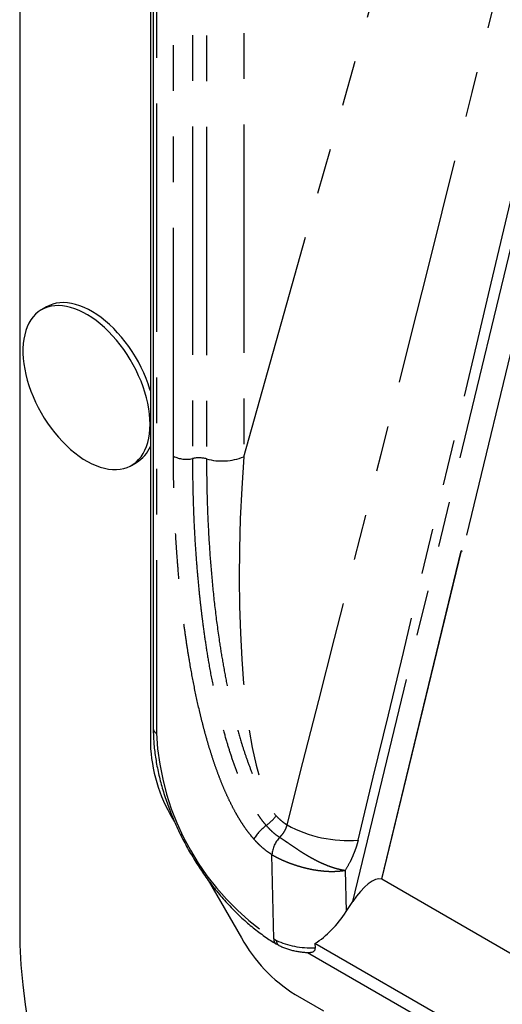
# Model space of a CAD drawing. Extents: x 5 to 844, y 5 to 589.
# Tile 15 of 25: x 293 to 307, y 415 to 443. Entities that reach past the tile are written whole.
import ezdxf

# ---------------------------------------------------------------- set-up
doc = ezdxf.new("R2010")
doc.units = 0
doc.linetypes.add('SLD-DURCHGEHEND', pattern=[0])
doc.linetypes.add('SLD-PHANTOM', pattern=[12.7, 6.35, -1.27, 1.27, -1.27, 1.27, -1.27])
doc.layers.get('0').update_dxf_attribs({"linetype": 'CONTINUOUS'})

msp = doc.modelspace()

# ---------------------------------------------------------------- linework, layer by layer
at = {"color": 7, "linetype": 'SLD-DURCHGEHEND'}
for p, q in [((293.147, 466.936), (293.147, 417.127)), ((296.782, 456.492), (296.782, 422.721)), ((296.861, 453.351), (296.861, 423.139)), ((293.896, 434.877), (293.754, 434.796)), ((296.254, 430.465), (296.396, 430.547)), ((305.422, 428.087), (303.212, 418.96)), ((303.215, 418.964), (305.423, 428.086)), ((297.4, 420.64), (297.454, 420.547)), ((298.387, 418.931), (299.313, 417.326)), ((303.215, 418.964), (303.212, 418.96)), ((303.215, 418.964), (314.728, 412.318)), ((302.227, 418.052), (302.41, 418.335)), ((314.389, 409.644), (301.357, 417.167)), ((301.357, 417.167), (301.359, 417.045)), ((301.15, 416.916), (314.42, 409.256)), ((300.806, 415.75), (301.598, 415.293))]:
    msp.add_line(p, q, dxfattribs=at)
at = {"color": 7, "linetype": 'SLD-PHANTOM'}
for p, q in [((296.949, 453.228), (296.949, 423.016)), ((297.423, 430.722), (297.423, 452.66)), ((297.952, 452.594), (297.952, 430.656)), ((298.343, 452.584), (298.343, 430.646)), ((299.375, 452.644), (299.375, 430.706)), ((299.375, 430.706), (305.233, 451.508)), ((302.41, 418.335), (309.393, 447.184)), ((310.052, 447.043), (305.459, 428.067)), ((300.376, 420.123), (300.376, 420.122)), ((300.161, 419.637), (300.161, 419.637)), ((300.215, 417.293), (300.161, 419.637)), ((302.2, 419.204), (302.227, 418.052)), ((300.215, 417.293), (300.289, 417.253))]:
    msp.add_line(p, q, dxfattribs=at)
at = {"color": 7, "linetype": 'SLD-DURCHGEHEND', "flags": 128}
for points in [[(296.782, 432.541), (296.77, 432.579), (296.719, 432.733), (296.661, 432.887), (296.597, 433.041), (296.525, 433.192), (296.447, 433.342), (296.364, 433.488), (296.274, 433.632), (296.18, 433.771), (296.081, 433.905), (295.977, 434.033), (295.87, 434.156), (295.76, 434.272), (295.646, 434.381), (295.531, 434.482), (295.413, 434.575), (295.295, 434.66), (295.175, 434.736), (295.056, 434.802), (294.937, 434.859), (294.819, 434.907), (294.703, 434.944), (294.588, 434.971), (294.476, 434.988), (294.367, 434.994), (294.262, 434.99), (294.16, 434.976), (294.064, 434.951), (293.972, 434.916), (293.896, 434.877)], [(296.772, 431.61), (296.768, 431.75), (296.756, 431.894), (296.736, 432.042), (296.708, 432.192), (296.672, 432.344), (296.629, 432.498), (296.578, 432.652), (296.52, 432.806), (296.455, 432.959), (296.384, 433.111), (296.306, 433.26), (296.222, 433.407), (296.133, 433.55), (296.038, 433.689), (295.939, 433.823), (295.836, 433.952), (295.729, 434.074), (295.618, 434.19), (295.505, 434.299), (295.389, 434.4), (295.272, 434.494), (295.153, 434.578), (295.034, 434.654), (294.915, 434.721), (294.796, 434.778), (294.678, 434.825), (294.561, 434.862), (294.447, 434.889), (294.335, 434.906), (294.226, 434.913), (294.12, 434.908), (294.019, 434.894), (293.922, 434.869), (293.83, 434.834), (293.744, 434.789), (293.663, 434.734), (293.588, 434.67), (293.52, 434.596), (293.459, 434.513), (293.404, 434.422), (293.357, 434.322), (293.318, 434.215), (293.286, 434.101), (293.262, 433.98), (293.246, 433.852), (293.237, 433.719), (293.237, 433.581), (293.246, 433.439), (293.262, 433.293), (293.286, 433.144), (293.318, 432.993), (293.357, 432.84), (293.404, 432.686), (293.459, 432.532), (293.52, 432.378), (293.588, 432.226), (293.663, 432.075), (293.744, 431.927), (293.83, 431.782), (293.922, 431.641), (294.019, 431.504), (294.12, 431.373), (294.226, 431.247), (294.335, 431.128), (294.447, 431.015), (294.561, 430.91), (294.678, 430.813), (294.796, 430.724), (294.915, 430.643), (295.034, 430.572), (295.153, 430.51), (295.272, 430.458), (295.389, 430.416), (295.505, 430.384), (295.618, 430.362), (295.729, 430.35), (295.836, 430.349), (295.939, 430.358), (296.038, 430.378), (296.133, 430.408), (296.222, 430.448), (296.306, 430.498), (296.384, 430.557), (296.455, 430.627), (296.52, 430.705), (296.578, 430.792), (296.629, 430.888), (296.672, 430.991), (296.708, 431.102), (296.736, 431.22), (296.756, 431.344), (296.768, 431.474), (296.772, 431.61)]]:
    msp.add_lwpolyline(points, dxfattribs=at)
at = {"color": 7, "linetype": 'SLD-DURCHGEHEND'}
for centre, radius, start, end in [((295.892, 431.372), 0.966, 301.3922, 337.0268), ((305.058, 427.37), 0.804, 60.0488, 63.09), ((301.087, 422.868), 4.308, 181.9565, 211.1437), ((311.444, 417.953), 18.316, 182.5847, 237.4153), ((303.086, 419.405), 4.308, 208.8556, 238.0453)]:
    msp.add_arc(centre, radius, start, end, dxfattribs=at)
at = {"color": 7, "linetype": 'SLD-PHANTOM'}
for centre, radius, start, end in [((297.778, 431.413), 0.777, 242.8087, 282.9207), ((298.127, 429.837), 0.838, 75.063, 102.0501), ((298.771, 432.201), 1.613, 254.6149, 292.0221), ((297.011, 423.153), 0.151, 185.6948, 245.6253), ((304.175, 423.347), 7.234, 182.6212, 236.8113), ((298.958, 421.801), 1.71, 307.6795, 320.606), ((300.852, 419.305), 1.424, 126.6167, 147.2402), ((302.266, 423.509), 3.477, 241.0493, 274.8162), ((300.95, 419.578), 0.791, 136.4753, 175.7318), ((300.95, 419.577), 0.791, 136.4675, 175.7104), ((300.361, 417.276), 0.147, 173.3416, 233.329), ((300.431, 417.234), 0.143, 172.3856, 236.3724)]:
    msp.add_arc(centre, radius, start, end, dxfattribs=at)
for centre, major_axis, ratio, start_param, end_param in [((296.246, 411.798), (24.008, 93.334), 0.021283, 4.810874, 5.108764), ((297.215, 411.171), (23.076, 94.019), 0.031922, 4.814749, 5.11264), ((301.63, 430.917), (0.841, 10.553), 0.210842, 1.607614, 2.899024), ((301.276, 417.905), (1.5, 0.007), 0.57416, 3.991731, 4.765604)]:
    msp.add_ellipse(centre, major_axis=major_axis, ratio=ratio, start_param=start_param, end_param=end_param, dxfattribs=at)
at = {"color": 7, "linetype": 'SLD-DURCHGEHEND'}
for centre, major_axis, ratio, start_param, end_param in [((302.716, 418.054), (0.538, 0.888), 0.393053, 0.10979, 1.491864), ((301.255, 418.81), (1.036, 1.778), 0.595426, 3.985247, 4.631989)]:
    msp.add_ellipse(centre, major_axis=major_axis, ratio=ratio, start_param=start_param, end_param=end_param, dxfattribs=at)
at = {"color": 7, "linetype": 'SLD-PHANTOM'}
for points, knots in [([(299.654, 420.076), (299.629, 420.106), (299.561, 420.184), (299.458, 420.319), (299.346, 420.481), (299.241, 420.65), (299.128, 420.845), (299.012, 421.068), (298.895, 421.317), (298.786, 421.569), (298.682, 421.835), (298.58, 422.115), (298.482, 422.41), (298.389, 422.712), (298.302, 423.02), (298.219, 423.335), (298.112, 423.777), (297.991, 424.342), (297.882, 424.935), (297.799, 425.451), (297.735, 425.892), (297.675, 426.361), (297.619, 426.857), (297.568, 427.38), (297.519, 427.975), (297.477, 428.626), (297.446, 429.331), (297.426, 430.031), (297.424, 430.492), (297.423, 430.722)], [0, 0, 0, 0, 0.010009, 0.026068, 0.042132, 0.058401, 0.074673, 0.0972, 0.119733, 0.142444, 0.165158, 0.19093, 0.217432, 0.243935, 0.271992, 0.30005, 0.328971, 0.391429, 0.453956, 0.492048, 0.534419, 0.576791, 0.623447, 0.674513, 0.725601, 0.793915, 0.862529, 0.931249, 1, 1, 1, 1]), ([(297.952, 430.656), (297.953, 430.432), (297.955, 429.983), (297.974, 429.302), (298.004, 428.614), (298.045, 427.975), (298.092, 427.388), (298.138, 426.913), (298.184, 426.495), (298.235, 426.074), (298.302, 425.59), (298.394, 425.004), (298.489, 424.488), (298.581, 424.042), (298.666, 423.662), (298.771, 423.235), (298.897, 422.787), (299.03, 422.363), (299.151, 422.02), (299.263, 421.736), (299.361, 421.509), (299.466, 421.283), (299.569, 421.087), (299.664, 420.92), (299.751, 420.781), (299.843, 420.646), (299.928, 420.535), (299.983, 420.471), (300.003, 420.448)], [0, 0, 0, 0, 0.06974, 0.139543, 0.209378, 0.279282, 0.332081, 0.3849, 0.420161, 0.45543, 0.508389, 0.561385, 0.624824, 0.656566, 0.688329, 0.732564, 0.776793, 0.813965, 0.851128, 0.87233, 0.893529, 0.914883, 0.93623, 0.95007, 0.963906, 0.977909, 0.991907, 1, 1, 1, 1]), ([(298.343, 430.646), (298.344, 430.375), (298.347, 429.833), (298.375, 429.007), (298.42, 428.171), (298.487, 427.322), (298.576, 426.458), (298.68, 425.675), (298.792, 424.981), (298.904, 424.379), (299.028, 423.804), (299.164, 423.256), (299.297, 422.793), (299.429, 422.384), (299.557, 422.03), (299.681, 421.729), (299.796, 421.48), (299.896, 421.283), (300.009, 421.088), (300.133, 420.893), (300.23, 420.775), (300.279, 420.716)], [0, 0, 0, 0, 0.086698, 0.1734276, 0.2601487, 0.346835, 0.4348001, 0.5227586, 0.5818743, 0.6410038, 0.7001021, 0.7498931, 0.7996735, 0.8334871, 0.8673185, 0.9010922, 0.9203843, 0.939691, 0.9589571, 0.9794994, 1, 1, 1, 1]), ([(300.279, 420.716), (300.315, 420.68), (300.37, 420.626), (300.445, 420.563), (300.51, 420.513), (300.557, 420.484), (300.583, 420.467)], [0, 0, 0, 0, 0.367012, 0.553519, 0.741047, 1, 1, 1, 1]), ([(300.003, 420.448), (300.03, 420.417), (300.086, 420.356), (300.176, 420.27), (300.273, 420.189), (300.342, 420.145), (300.376, 420.123)], [0, 0, 0, 0, 0.234778, 0.471601, 0.733932, 1, 1, 1, 1]), ([(300.376, 420.123), (300.395, 420.141), (300.432, 420.178), (300.483, 420.243), (300.527, 420.315), (300.562, 420.39), (300.576, 420.441), (300.583, 420.467)], [0, 0, 0, 0, 0.190146, 0.389847, 0.595375, 0.794727, 1, 1, 1, 1]), ([(300.161, 419.637), (300.114, 419.667), (300.02, 419.728), (299.889, 419.837), (299.766, 419.953), (299.692, 420.034), (299.654, 420.076)], [0, 0, 0, 0, 0.266074, 0.535996, 0.766939, 1, 1, 1, 1]), ([(300.376, 420.122), (300.402, 420.105), (300.453, 420.071), (300.533, 420.017), (300.617, 419.959), (300.704, 419.899), (300.801, 419.833), (300.908, 419.762), (301.027, 419.686), (301.149, 419.611), (301.275, 419.539), (301.401, 419.472), (301.528, 419.411), (301.656, 419.355), (301.779, 419.308), (301.897, 419.269), (302.005, 419.24), (302.089, 419.221), (302.145, 419.212), (302.172, 419.208), (302.186, 419.206), (302.192, 419.205), (302.196, 419.204), (302.198, 419.204), (302.2, 419.204)], [0, 0, 0, 0, 0.048379, 0.096801, 0.145499, 0.195061, 0.24492, 0.306017, 0.367677, 0.431135, 0.495221, 0.55894, 0.623275, 0.689556, 0.756501, 0.818318, 0.88065, 0.939897, 0.969439, 0.984401, 0.992025, 0.995252, 0.996188, 1, 1, 1, 1]), ([(302.558, 420.045), (302.545, 419.995), (302.519, 419.895), (302.467, 419.743), (302.405, 419.59), (302.32, 419.408), (302.246, 419.281), (302.2, 419.204)], [0, 0, 0, 0, 0.1751989, 0.3516143, 0.531866, 0.713443, 1, 1, 1, 1]), ([(300.161, 419.637), (300.188, 419.621), (300.241, 419.591), (300.327, 419.546), (300.419, 419.502), (300.516, 419.459), (300.626, 419.414), (300.748, 419.369), (300.883, 419.325), (301.023, 419.285), (301.163, 419.25), (301.302, 419.222), (301.44, 419.2), (301.577, 419.184), (301.711, 419.174), (301.841, 419.171), (301.965, 419.175), (302.064, 419.183), (302.132, 419.192), (302.165, 419.198), (302.182, 419.201), (302.19, 419.202), (302.195, 419.203), (302.198, 419.204), (302.2, 419.204)], [0, 0, 0, 0, 0.048012, 0.096237, 0.144764, 0.194214, 0.24397, 0.305451, 0.367481, 0.431206, 0.495499, 0.556788, 0.618556, 0.681823, 0.745604, 0.807649, 0.870176, 0.933374, 0.965821, 0.98248, 0.991023, 0.995293, 0.996221, 1, 1, 1, 1])]:
    msp.add_open_spline(points, degree=3, knots=knots, dxfattribs=at)
at = {"color": 7, "linetype": 'SLD-DURCHGEHEND'}
for points, knots in [([(296.861, 423.139), (296.861, 423.105), (296.862, 423.009), (296.868, 422.847), (296.884, 422.652), (296.906, 422.454), (296.936, 422.254), (296.973, 422.052), (297.017, 421.848), (297.068, 421.643), (297.125, 421.438), (297.19, 421.232), (297.261, 421.026), (297.338, 420.821), (297.422, 420.616), (297.512, 420.413), (297.607, 420.211), (297.709, 420.012), (297.816, 419.815), (297.928, 419.62), (298.045, 419.429), (298.167, 419.241), (298.293, 419.057), (298.424, 418.878), (298.559, 418.703), (298.698, 418.533), (298.841, 418.368), (298.987, 418.209), (299.135, 418.056), (299.287, 417.909), (299.441, 417.769), (299.598, 417.636), (299.756, 417.51), (299.916, 417.391), (300.075, 417.282), (300.194, 417.206), (300.26, 417.166), (300.273, 417.158)], [0, 0, 0, 0, 0.015774, 0.045534, 0.075281, 0.105014, 0.13473, 0.164428, 0.194107, 0.223767, 0.253409, 0.283034, 0.312643, 0.342238, 0.371822, 0.401395, 0.430961, 0.46052, 0.490077, 0.519631, 0.549187, 0.578745, 0.608307, 0.637876, 0.667453, 0.697042, 0.726644, 0.756261, 0.785895, 0.815549, 0.845223, 0.87492, 0.904639, 0.934381, 0.964147, 0.992353, 1, 1, 1, 1]), ([(300.274, 417.158), (300.275, 417.158), (300.299, 417.142), (300.326, 417.128), (300.351, 417.116)], [0, 0, 0, 0, 0.0426709, 1, 1, 1, 1]), ([(300.351, 417.115), (300.369, 417.107), (300.421, 417.081), (300.51, 417.044), (300.62, 417.007), (300.734, 416.975), (300.851, 416.95), (300.971, 416.931), (301.092, 416.918), (301.18, 416.913), (301.227, 416.913), (301.234, 416.913)], [0, 0, 0, 0, 0.071289, 0.202286, 0.332905, 0.463163, 0.593025, 0.722529, 0.851751, 0.980794, 1, 1, 1, 1]), ([(301.359, 417.045), (301.358, 417.024), (301.355, 416.982), (301.323, 416.936), (301.28, 416.914), (301.246, 416.913), (301.234, 416.913)], [0, 0, 0, 0, 0.2483727, 0.4960095, 0.8178057, 1, 1, 1, 1])]:
    msp.add_open_spline(points, degree=3, knots=knots, dxfattribs=at)

doc.saveas('drawing.dxf')
